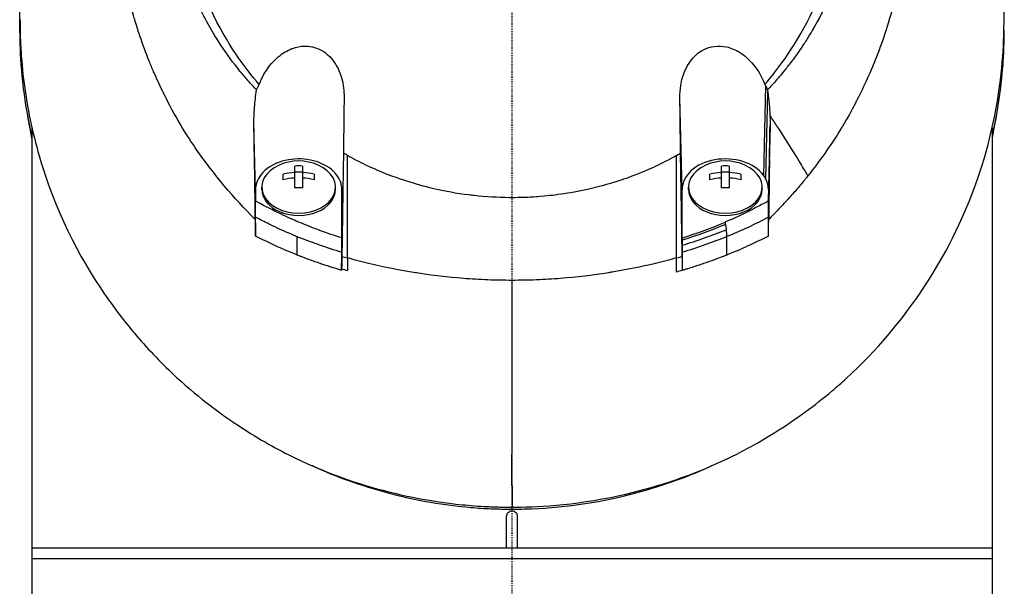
# Model space of a CAD drawing. Header units: millimetres. Extents: x 0 to 4378, y 0 to 2376.
# Tile 197 of 227: x 2207 to 2299, y 1586 to 1639. Entities that reach past the tile are written whole.
import ezdxf

# ---------------------------------------------------------------- set-up
doc = ezdxf.new("R2010")
doc.units = ezdxf.units.MM
doc.header["$LTSCALE"] = 0.2
doc.linetypes.add('CENTER2', pattern=[1.125, 0.75, -0.125, 0.125, -0.125])
doc.layers.add('02_Center Line', color=1, linetype='CENTER2')

# ---------------------------------------------------------------- blocks, each defined once
blk = doc.blocks.new('A$C47a589fd')
for p, q in [((23.754, 972.87), (23.572, 964.461)), ((23.789, 964.118), (23.976, 972.252)), ((15.954, 963.124), (15.742, 971.711)), ((-45, 968.893), (-45, 923.5)), ((-24.042, 963.124), (-24.19, 969.131)), ((24.19, 969.112), (24.042, 963.124)), ((45, 968.859), (45, 923.5)), ((24.042, 962.042), (24.138, 965.931)), ((-20.363, 963.263), (-20.363, 965.313)), ((-20.363, 964.786), (-19.638, 964.786)), ((-19.638, 965.313), (-19.638, 963.263)), ((19.637, 963.263), (19.637, 965.313)), ((19.637, 964.786), (20.362, 964.786)), ((20.362, 965.313), (20.362, 963.263)), ((-21.45, 964.032), (-21.45, 964.544)), ((-18.55, 964.544), (-18.55, 964.032)), ((18.55, 964.032), (18.55, 964.544)), ((21.45, 964.544), (21.45, 964.032)), ((-24.042, 963.124), (-24.042, 962.035)), ((-23.45, 963.124), (-23.45, 963.336)), ((-16.55, 963.124), (-16.55, 963.336)), ((15.954, 958.581), (15.954, 963.124)), ((16.55, 963.124), (16.55, 963.336)), ((23.45, 963.124), (23.45, 963.336)), ((24.042, 963.124), (24.042, 962.042)), ((-15.877, 961.702), (-15.954, 958.574)), ((-21.5, 960.736), (-21.5, 960.736)), ((21.5, 960.734), (21.5, 960.735)), ((-18.5, 959.459), (-18.5, 959.461)), ((18.5, 959.459), (18.5, 959.459)), ((-20.133, 956.974), (-20.143, 958.694)), ((-15.954, 958.419), (-15.954, 956.616)), ((15.954, 958.362), (15.954, 956.854)), ((16.491, 958.752), (16.49, 958.752)), ((20.133, 956.974), (20.143, 958.699)), ((-18.5, 958.064), (-18.5, 958.064)), ((-11.943, 955.85), (-11.954, 955.85)), ((-0.001, 933.164), (0.032, 933.345)), ((-0.5, 929.5), (-0.5, 932.5)), ((0.5, 932.5), (0.5, 929.5)), ((45, 929.5), (-45, 929.5)), ((45, 928.5), (-45, 928.5))]:
    blk.add_line(p, q)
for centre, radius, start, end in [((0, 979.85), 34, 349.8634, 349.87184), ((-20, 961.271), 4.52, 65.95452, 114.04548), ((20, 961.271), 4.52, 65.95452, 114.04548), ((10, 952.85), 3, 69.72097, 69.84457)]:
    blk.add_arc(centre, radius, start, end)
for centre, major_axis, ratio, start_param, end_param in [((25.746, 966.67), (-4.318, 6.861), 0.066355, 5.03673, 5.186484), ((-15.465, 1010.5), (0.009, -189.034), 0.000173, 1.282225, 1.334851), ((-82.949, 920.939), (-122.611, -1.093), 0.817867, 3.578968, 3.594019), ((-20, 963.336), (-3.45, 0), 0.706849, 5.275451, 10.432512), ((-20, 961.527), (-4.505, 0), 0.707364, 4.792943, 5.040089), ((-20, 962.296), (-4.281, 0), 0.707364, 4.627603, 4.797175), ((-20, 961.527), (-4.505, 0), 0.707364, 4.384689, 4.631835), ((20, 963.336), (-3.45, 0), 0.706849, 5.275451, 10.432512), ((20, 961.527), (-4.505, 0), 0.707364, 4.792943, 5.040089), ((20, 962.296), (-4.281, 0), 0.707364, 4.627603, 4.797175), ((20, 961.527), (-4.505, 0), 0.707364, 4.384689, 4.631835), ((-20, 961.015), (4.505, 0), 0.707364, 1.65135, 1.898497), ((-20, 961.015), (4.505, 0), 0.707364, 1.243096, 1.490243), ((20, 961.015), (4.505, 0), 0.707364, 1.65135, 1.898497), ((20, 961.015), (4.505, 0), 0.707364, 1.243096, 1.490243), ((19.998, 963.124), (4.044, 0), 0.706849, 0.355192, 0.486778), ((21.007, 963.252), (-3.021, 0.364), 0.806654, 3.238126, 3.649365), ((-20, 963.124), (-3.45, 0), 0.706849, 0, 3.141593), ((-20, 960.246), (4.281, 0), 0.707364, 1.486011, 1.655582), ((20, 963.124), (-3.45, 0), 0.706849, 0, 3.141593), ((20, 960.246), (4.281, 0), 0.707364, 1.486011, 1.655582), ((14.734, 2396.847), (-15.358, 2810.661), 0.019308, 2.107157, 2.107804), ((-17.57, 2390.586), (-13.082, -2797.514), 0.020098, 1.033584, 1.034234), ((20, 959.245), (-3.531, 0), 0.707072, 0.192677, 0.192795), ((-0.557, 982.717), (40.367, -0.369), 0.695009, 4.327531, 4.341375), ((312.34, 953.114), (-327.572, 13.055), 0.877312, 0.032916, 0.036985), ((0.485, 982.84), (-40.482, -0.373), 0.696524, 1.942527, 1.956452), ((14.673, 1384.443), (-0.363, 893.074), 0.000745, 4.21124, 4.21293), ((-0.263, 981.828), (40.766, 0.275), 0.693469, 4.312155, 4.326464), ((-26.159, 1277.926), (-19.981, 359.462), 0.01313, 2.682708, 2.682735), ((26.112, 1277.929), (19.971, 359.462), 0.013289, 3.600425, 3.600452), ((-13.699, 1284.64), (-10.578, 364.96), 0.006693, 2.698863, 2.698906), ((-0.101, 991.799), (-0.016, 181.659), 0.000557, 4.396308, 4.506169), ((13.659, 1284.643), (10.576, 364.961), 0.006838, 3.584265, 3.584308), ((31.934, 1128.575), (11.016, 393.304), 0.077455, 2.086587, 2.092395)]:
    blk.add_ellipse(centre, major_axis=major_axis, ratio=ratio, start_param=start_param, end_param=end_param)
for points, knots in [([(-24.065, 960.314), (-26.106, 962.331), (-27.952, 964.523), (-29.837, 967.249), (-30.073, 967.601), (-30.42, 968.136), (-30.54, 968.325), (-31.26, 969.474), (-31.751, 970.351), (-32.527, 971.864), (-32.815, 972.449), (-33.22, 973.312), (-33.359, 973.616), (-33.528, 974), (-33.563, 974.082), (-33.736, 974.483), (-33.875, 974.815), (-34.321, 975.92), (-34.611, 976.699), (-34.947, 977.69), (-35.014, 977.894), (-35.166, 978.367), (-35.25, 978.637), (-35.383, 979.083), (-35.434, 979.259), (-36.161, 981.813), (-36.621, 984.248), (-36.904, 987.336), (-36.946, 987.967), (-36.999, 989.216), (-37.009, 989.832), (-36.995, 991.665), (-36.927, 992.877), (-36.763, 994.411), (-36.724, 994.734), (-36.639, 995.369), (-36.592, 995.694), (-36.515, 996.175), (-36.489, 996.334), (-36.437, 996.638), (-36.41, 996.789), (-36.28, 997.502), (-36.161, 998.073), (-35.959, 998.936), (-35.886, 999.23), (-35.735, 999.808), (-35.657, 1000.094), (-35.411, 1000.951), (-35.233, 1001.516), (-34.66, 1003.195), (-34.22, 1004.3), (-33.235, 1006.461), (-32.688, 1007.519), (-31.484, 1009.589), (-30.832, 1010.594), (-29.779, 1012.052), (-29.416, 1012.532), (-28.665, 1013.471), (-28.279, 1013.931), (-27.483, 1014.834), (-27.072, 1015.278), (-24.96, 1017.449), (-23.102, 1019.024), (-19.561, 1021.484), (-17.948, 1022.439), (-15.016, 1023.905), (-13.725, 1024.465), (-11.912, 1025.14), (-11.413, 1025.314), (-10.691, 1025.55), (-10.47, 1025.619), (-9.834, 1025.815), (-9.413, 1025.936), (-8.267, 1026.247), (-7.528, 1026.425), (-6.226, 1026.697), (-5.665, 1026.801), (-4.892, 1026.925), (-4.68, 1026.957), (-3.726, 1027.092), (-2.981, 1027.173), (-1.487, 1027.282), (-0.738, 1027.31), (0.012, 1027.31)], [0.000001, 0.000001, 0.000001, 0.000001, 0.87198, 0.87198, 0.998176, 0.998176, 1.064575, 1.064575, 1.41457, 1.41457, 1.596219, 1.596219, 1.693857, 1.693857, 1.719166, 1.719166, 1.837725, 1.837725, 2.111396, 2.111396, 2.182409, 2.182409, 2.276499, 2.276499, 2.337341, 2.337341, 3.162147, 3.162147, 3.373842, 3.373842, 3.579811, 3.579811, 3.984502, 3.984502, 4.09507, 4.09507, 4.202311, 4.202311, 4.255972, 4.255972, 4.304596, 4.304596, 4.486711, 4.486711, 4.581165, 4.581165, 4.673894, 4.673894, 4.859509, 4.859509, 5.231419, 5.231419, 5.60592, 5.60592, 5.979077, 5.979077, 6.165933, 6.165933, 6.351964, 6.351964, 6.539189, 6.539189, 7.288579, 7.288579, 7.860772, 7.860772, 8.290537, 8.290537, 8.451715, 8.451715, 8.522248, 8.522248, 8.654959, 8.654959, 8.889881, 8.889881, 9.06617, 9.06617, 9.132077, 9.132077, 9.362293, 9.362293, 9.592797, 9.592797, 9.592797, 9.592797]), ([(0.012, 1027.31), (0.798, 1027.31), (1.618, 1027.279), (2.467, 1027.21), (3.256, 1027.147), (4.07, 1027.052), (4.907, 1026.923), (5.088, 1026.895), (5.27, 1026.865), (5.453, 1026.834), (6.94, 1026.58), (8.355, 1026.243), (9.696, 1025.853), (10.052, 1025.749), (10.403, 1025.641), (10.749, 1025.53), (11.955, 1025.142), (13.142, 1024.695), (14.307, 1024.192), (15.804, 1023.545), (17.262, 1022.804), (18.669, 1021.974), (19.292, 1021.606), (19.906, 1021.22), (20.509, 1020.817), (21.268, 1020.31), (22.003, 1019.78), (22.713, 1019.23), (24.02, 1018.217), (25.24, 1017.134), (26.371, 1015.996), (27.123, 1015.239), (27.835, 1014.458), (28.506, 1013.656), (28.877, 1013.213), (29.234, 1012.766), (29.577, 1012.314), (30.589, 1010.984), (31.485, 1009.618), (32.27, 1008.235), (32.961, 1007.019), (33.565, 1005.79), (34.09, 1004.56), (34.824, 1002.838), (35.387, 1001.146), (35.812, 999.515), (35.846, 999.386), (35.879, 999.257), (35.911, 999.128), (36.011, 998.726), (36.104, 998.323), (36.189, 997.921), (36.275, 997.514), (36.354, 997.108), (36.426, 996.702), (36.498, 996.292), (36.564, 995.883), (36.623, 995.474), (36.681, 995.076), (36.732, 994.677), (36.777, 994.279), (36.778, 994.265), (36.78, 994.251), (36.782, 994.237), (36.972, 992.522), (37.036, 990.842), (36.994, 989.21), (36.948, 987.453), (36.782, 985.753), (36.522, 984.122), (36.498, 983.97), (36.473, 983.819), (36.447, 983.668), (36.177, 982.087), (35.814, 980.54), (35.37, 979.035), (34.858, 977.303), (34.238, 975.624), (33.534, 974.013), (33.459, 973.842), (33.383, 973.672), (33.306, 973.501), (33.008, 972.846), (32.688, 972.186), (32.359, 971.54), (32.285, 971.395), (32.211, 971.25), (32.135, 971.105), (31.818, 970.498), (31.463, 969.848), (31.016, 969.104), (30.954, 969), (30.889, 968.894), (30.823, 968.787), (30.362, 968.035), (29.847, 967.256), (29.318, 966.505), (28.807, 965.781), (28.283, 965.082), (27.742, 964.404)], [0, 0, 0, 0, 0.0293646, 0.0293646, 0.0293646, 0.0566154, 0.0566154, 0.0566154, 0.0625, 0.0625, 0.0625, 0.1118856, 0.1118856, 0.1118856, 0.125, 0.125, 0.125, 0.1687706, 0.1687706, 0.1687706, 0.2250488, 0.2250488, 0.2250488, 0.25, 0.25, 0.25, 0.2807426, 0.2807426, 0.2807426, 0.3373462, 0.3373462, 0.3373462, 0.375, 0.375, 0.375, 0.394127, 0.394127, 0.394127, 0.4504604, 0.4504604, 0.4504604, 0.5, 0.5, 0.5, 0.5625, 0.5625, 0.5625, 0.5671142, 0.5671142, 0.5671142, 0.581501, 0.581501, 0.581501, 0.5960263, 0.5960263, 0.5960263, 0.6106942, 0.6106942, 0.6106942, 0.625, 0.625, 0.625, 0.6254725, 0.6254725, 0.6254725, 0.6826656, 0.6826656, 0.6826656, 0.7442648, 0.7442648, 0.7442648, 0.75, 0.75, 0.75, 0.8049855, 0.8049855, 0.8049855, 0.8682916, 0.8682916, 0.8682916, 0.875, 0.875, 0.875, 0.9005062, 0.9005062, 0.9005062, 0.90625, 0.90625, 0.90625, 0.9336735, 0.9336735, 0.9336735, 0.9375, 0.9375, 0.9375, 0.9693103, 0.9693103, 0.9693103, 1, 1, 1, 1]), ([(-23.946, 972.446), (-24.213, 972.728), (-24.475, 973.018), (-24.979, 973.593), (-25.228, 973.887), (-25.633, 974.384), (-25.794, 974.585), (-26.581, 975.598), (-27.171, 976.436), (-28.079, 977.879), (-28.421, 978.467), (-29.171, 979.859), (-29.566, 980.677), (-30.125, 981.982), (-30.316, 982.461), (-30.698, 983.497), (-30.886, 984.054), (-31.251, 985.261), (-31.424, 985.91), (-31.748, 987.311), (-31.891, 988.065), (-32.135, 989.687), (-32.226, 990.558), (-32.293, 991.657), (-32.304, 991.882), (-32.331, 992.602), (-32.337, 993.101), (-32.324, 994.094), (-32.305, 994.588), (-32.242, 995.582), (-32.197, 996.08), (-32.083, 997.063), (-32.013, 997.559), (-31.858, 998.481), (-31.77, 998.949), (-31.618, 999.652), (-31.56, 999.904), (-31.381, 1000.641), (-31.252, 1001.119), (-30.98, 1002.032), (-30.843, 1002.458), (-30.529, 1003.364), (-30.351, 1003.837), (-29.973, 1004.77), (-29.773, 1005.23), (-28.713, 1007.509), (-27.681, 1009.25), (-26.178, 1011.296), (-25.866, 1011.7), (-25.223, 1012.491), (-24.891, 1012.879), (-23.869, 1014.017), (-23.15, 1014.743), (-21.638, 1016.128), (-20.846, 1016.787), (-19.314, 1017.941), (-18.584, 1018.445), (-16.518, 1019.75), (-15.143, 1020.488), (-12.645, 1021.609), (-11.549, 1022.033), (-9.592, 1022.673), (-8.742, 1022.915), (-7.238, 1023.279), (-6.589, 1023.417), (-5.69, 1023.579), (-5.444, 1023.62), (-4.337, 1023.795), (-3.473, 1023.897), (-1.733, 1024.033), (-0.861, 1024.068), (0.011, 1024.067)], [0.000001, 0.000001, 0.000001, 0.000001, 0.11946, 0.11946, 0.241052, 0.241052, 0.321692, 0.321692, 0.643653, 0.643653, 0.858623, 0.858623, 1.144694, 1.144694, 1.308122, 1.308122, 1.494874, 1.494874, 1.708069, 1.708069, 1.951832, 1.951832, 2.230695, 2.230695, 2.303189, 2.303189, 2.46479, 2.46479, 2.625297, 2.625297, 2.787922, 2.787922, 2.946664, 2.946664, 3.08253, 3.08253, 3.156368, 3.156368, 3.305764, 3.305764, 3.43529, 3.43529, 3.579096, 3.579096, 3.721833, 3.721833, 4.292184, 4.292184, 4.435257, 4.435257, 4.578157, 4.578157, 4.862917, 4.862917, 5.148905, 5.148905, 5.393875, 5.393875, 5.822939, 5.822939, 6.144758, 6.144758, 6.385994, 6.385994, 6.566823, 6.566823, 6.63475, 6.63475, 6.873456, 6.873456, 7.112007, 7.112007, 7.112007, 7.112007]), ([(0.011, 1024.067), (0.381, 1024.067), (1.185, 1024.069), (2.417, 1023.98), (3.126, 1023.929), (3.691, 1023.866), (4.113, 1023.814), (4.409, 1023.777), (4.635, 1023.746), (4.792, 1023.723), (5.923, 1023.558), (7.045, 1023.336), (8.151, 1023.058), (8.588, 1022.949), (9.022, 1022.83), (9.454, 1022.703), (10.334, 1022.444), (11.202, 1022.15), (12.056, 1021.821), (13.181, 1021.387), (14.281, 1020.894), (15.349, 1020.343), (15.493, 1020.269), (15.632, 1020.195), (15.767, 1020.124), (17.391, 1019.256), (18.342, 1018.597), (18.735, 1018.329), (18.776, 1018.301), (18.939, 1018.191), (19.22, 1017.992), (19.732, 1017.629), (20.639, 1016.976), (21.837, 1015.924), (22.012, 1015.77), (22.186, 1015.614), (22.358, 1015.456), (23.34, 1014.556), (24.27, 1013.591), (25.138, 1012.568), (25.802, 1011.785), (26.429, 1010.968), (27.017, 1010.12), (27.195, 1009.862), (27.362, 1009.613), (27.518, 1009.372), (28.57, 1007.754), (29.148, 1006.564), (29.456, 1005.917), (29.499, 1005.826), (29.536, 1005.746), (29.569, 1005.677), (29.791, 1005.197), (30.319, 1004.081), (30.906, 1002.251), (31.039, 1001.837), (31.174, 1001.386), (31.305, 1000.898), (31.545, 1000.008), (31.722, 999.187), (31.856, 998.441), (32.033, 997.462), (32.136, 996.614), (32.202, 995.903), (32.247, 995.421), (32.277, 994.972), (32.296, 994.556), (32.317, 994.123), (32.326, 993.726), (32.328, 993.366), (32.33, 993.108), (32.329, 992.85), (32.324, 992.592), (32.316, 992.174), (32.299, 991.755), (32.273, 991.337), (32.262, 991.165), (32.25, 990.994), (32.237, 990.822), (32.186, 990.185), (32.114, 989.542), (32.019, 988.894), (31.901, 988.096), (31.749, 987.29), (31.559, 986.479), (31.505, 986.251), (31.449, 986.022), (31.389, 985.792), (31.242, 985.227), (31.078, 984.665), (30.898, 984.109), (30.645, 983.327), (30.359, 982.555), (30.042, 981.794), (29.929, 981.522), (29.811, 981.251), (29.69, 980.982), (29.453, 980.459), (29.22, 979.983), (28.998, 979.552), (28.527, 978.64), (28.104, 977.928), (27.773, 977.396), (27.525, 976.998), (27.327, 976.701), (27.192, 976.499), (26.929, 976.107), (26.656, 975.72), (26.374, 975.339), (26.142, 975.026), (25.904, 974.717), (25.66, 974.412), (25.27, 973.924), (24.986, 973.595), (24.826, 973.412), (24.82, 973.406), (24.815, 973.399), (24.809, 973.393), (24.528, 973.071), (24.241, 972.755), (23.947, 972.444)], [-1, -1, -1, -1, -0.967857, -0.967857, -0.967857, -0.948942, -0.948942, -0.948942, -0.935714, -0.935714, -0.935714, -0.889625, -0.889625, -0.889625, -0.871429, -0.871429, -0.871429, -0.83445, -0.83445, -0.83445, -0.785714, -0.785714, -0.785714, -0.781613, -0.781613, -0.781613, -0.732143, -0.732143, -0.732143, -0.713138, -0.713138, -0.713138, -0.678571, -0.678571, -0.678571, -0.668891, -0.668891, -0.668891, -0.613661, -0.613661, -0.613661, -0.571429, -0.571429, -0.571429, -0.563197, -0.563197, -0.563197, -0.507759, -0.507759, -0.507759, -0.5, -0.5, -0.5, -0.441747, -0.441747, -0.441747, -0.428571, -0.428571, -0.428571, -0.397698, -0.397698, -0.397698, -0.357143, -0.357143, -0.357143, -0.339649, -0.339649, -0.339649, -0.321429, -0.321429, -0.321429, -0.310561, -0.310561, -0.310561, -0.292949, -0.292949, -0.292949, -0.285714, -0.285714, -0.285714, -0.258021, -0.258021, -0.258021, -0.223914, -0.223914, -0.223914, -0.214286, -0.214286, -0.214286, -0.189719, -0.189719, -0.189719, -0.155218, -0.155218, -0.155218, -0.142857, -0.142857, -0.142857, -0.12766, -0.12766, -0.12766, -0.095508, -0.095508, -0.095508, -0.071429, -0.071429, -0.071429, -0.051836, -0.051836, -0.051836, -0.035714, -0.035714, -0.035714, -0.017857, -0.017857, -0.017857, -0.017513, -0.017513, -0.017513, 0, 0, 0, 0]), ([(-23.702, 972.967), (-24.989, 974.459), (-26.745, 976.753), (-29.376, 982.491), (-30.152, 985.136), (-30.787, 989.645), (-30.862, 991.465), (-30.545, 997.362), (-29.442, 1001.03), (-26.207, 1007.556), (-23.844, 1010.613), (-18.339, 1015.453), (-15.349, 1017.299), (-10.681, 1019.221), (-9.214, 1019.707), (-6.392, 1020.427), (-5.041, 1020.684), (-2.486, 1021.007), (-1.233, 1021.097), (0.011, 1021.096)], [0.000001, 0.000001, 0.000001, 0.000001, 0.607771, 0.607771, 1.082512, 1.082512, 1.397802, 1.397802, 2.118274, 2.118274, 2.902051, 2.902051, 3.602042, 3.602042, 3.908849, 3.908849, 4.182215, 4.182215, 4.425038, 4.425038, 4.425038, 4.425038]), ([(23.703, 972.964), (24.989, 974.455), (26.745, 976.746), (29.375, 982.479), (30.152, 985.121), (30.789, 989.625), (30.865, 991.444), (30.552, 997.34), (29.452, 1001.009), (26.223, 1007.538), (23.862, 1010.597), (18.361, 1015.44), (15.373, 1017.288), (10.705, 1019.214), (9.238, 1019.7), (6.417, 1020.422), (5.066, 1020.68), (2.51, 1021.005), (1.256, 1021.096), (0.011, 1021.096)], [-6.796105, -6.796105, -6.796105, -6.796105, -5.863118, -5.863118, -5.134414, -5.134414, -4.650457, -4.650457, -3.543767, -3.543767, -2.339879, -2.339879, -1.264734, -1.264734, -0.793197, -0.793197, -0.373483, -0.373483, 0, 0, 0, 0]), ([(0.032, 933.345), (2.084, 933.341), (5.674, 933.477), (13.304, 935.142), (16.378, 936.159), (21.153, 938.315), (22.963, 939.298), (25.625, 940.956), (26.558, 941.586), (28.345, 942.889), (29.2, 943.56), (30.473, 944.636), (30.899, 945.011), (34.343, 948.154), (36.464, 950.852), (39.388, 955.017), (41.258, 958.04), (44.27, 965.501), (45.214, 969.136), (46.151, 976.028), (46.131, 978.448), (46.125, 981.328), (46.138, 983.268), (45.679, 987.705), (45.376, 989.55), (43.899, 995.974), (42.341, 999.522), (40.376, 1003.342), (39.608, 1004.67), (37.169, 1008.428), (35.293, 1010.801), (31.145, 1015.054), (29.053, 1016.821), (26.916, 1018.345)], [0, 0, 0, 0, 0.615438, 0.615438, 1.069569, 1.069569, 1.371276, 1.371276, 1.544721, 1.544721, 1.716113, 1.716113, 1.805171, 1.805171, 2.453917, 2.453917, 3.119268, 3.119268, 3.710855, 3.710855, 4.236876, 4.236876, 4.642605, 4.642605, 4.934699, 4.934699, 5.667174, 5.667174, 6.066186, 6.066186, 6.818123, 6.818123, 7.507371, 7.507371, 7.507371, 7.507371]), ([(-45, 968.097), (-45.296, 969.398), (-45.532, 970.706), (-46.151, 975.261), (-46.131, 977.745), (-46.125, 980.577), (-46.138, 982.427), (-45.686, 986.805), (-45.398, 988.612), (-45, 990.4)], [3.498131, 3.498131, 3.498131, 3.498131, 3.710855, 3.710855, 4.236876, 4.236876, 4.642605, 4.642605, 4.924145, 4.924145, 4.924145, 4.924145]), ([(-46.119, 979.03), (-46.119, 978.758), (-46.119, 978.516), (-46.109, 977.888), (-46.101, 977.603), (-46.071, 976.746), (-46.04, 976.175), (-45.916, 974.464), (-45.789, 973.325), (-45.279, 969.914), (-44.763, 967.656), (-42.479, 960.33), (-40.207, 956.14), (-37.335, 952.107), (-36.924, 951.556), (-36.09, 950.484), (-35.646, 949.937), (-34.014, 948.021), (-32.768, 946.732), (-31.018, 945.122), (-30.585, 944.738), (-29.194, 943.553), (-28.221, 942.79), (-26.756, 941.736), (-26.299, 941.419), (-24.958, 940.527), (-24.054, 939.968), (-21.497, 938.506), (-19.769, 937.644), (-15.232, 935.767), (-12.337, 934.882), (-7.789, 933.968), (-6.245, 933.734), (-3.903, 933.498), (-3.118, 933.439), (-2.134, 933.39), (-1.937, 933.382), (-1.594, 933.369), (-1.445, 933.365), (-1.076, 933.355), (-0.854, 933.35), (-0.522, 933.346), (-0.411, 933.346), (-0.245, 933.345), (-0.189, 933.345), (-0.064, 933.345), (-0.007, 933.345), (0.032, 933.345)], [0, 0, 0, 0, 0.115596, 0.115596, 0.212113, 0.212113, 0.405093, 0.405093, 0.790972, 0.790972, 1.563393, 1.563393, 3.332159, 3.332159, 3.60987, 3.60987, 3.890806, 3.890806, 4.623507, 4.623507, 4.856845, 4.856845, 5.35641, 5.35641, 5.576842, 5.576842, 5.990665, 5.990665, 6.711546, 6.711546, 7.79125, 7.79125, 8.330789, 8.330789, 8.599474, 8.599474, 8.666532, 8.666532, 8.716444, 8.716444, 8.791539, 8.791539, 8.829086, 8.829086, 8.847858, 8.847858, 8.871461, 8.871461, 8.871461, 8.871461]), ([(46.119, 978.033), (46.119, 977.832), (46.118, 977.63), (46.109, 977.086), (46.101, 976.801), (46.071, 975.943), (46.04, 975.372), (45.916, 973.661), (45.789, 972.522), (45.454, 970.284), (45.248, 969.186), (45, 968.093)], [0.028444, 0.028444, 0.028444, 0.028444, 0.115596, 0.115596, 0.212113, 0.212113, 0.405093, 0.405093, 0.790972, 0.790972, 1.16549, 1.16549, 1.16549, 1.16549]), ([(-23.702, 972.967), (-23.414, 973.706), (-23.075, 974.229), (-22.474, 975.042), (-22.051, 975.477), (-21.182, 976.089), (-20.754, 976.301), (-19.936, 976.531), (-19.556, 976.577), (-18.93, 976.537), (-18.531, 976.483), (-17.816, 976.151), (-17.574, 975.996), (-17.148, 975.641), (-16.963, 975.447), (-16.607, 974.991), (-16.444, 974.723), (-16.104, 974.02), (-15.959, 973.567), (-15.736, 972.445), (-15.737, 971.89), (-15.747, 971.249), (-15.75, 971.024), (-15.768, 969.373), (-15.784, 967.989), (-15.802, 966.521)], [-1.7193, -1.7193, -1.7193, -1.7193, -1.556708, -1.556708, -1.329106, -1.329106, -1.145925, -1.145925, -0.996981, -0.996981, -0.898581, -0.898581, -0.842466, -0.842466, -0.790237, -0.790237, -0.729818, -0.729818, -0.639276, -0.639276, -0.510567, -0.510567, -0.441089, -0.441089, -0.000001, -0.000001, -0.000001, -0.000001]), ([(15.742, 971.711), (15.737, 972.097), (15.763, 972.484), (15.901, 973.363), (16.04, 973.855), (16.379, 974.609), (16.54, 974.892), (16.893, 975.369), (17.074, 975.57), (17.485, 975.933), (17.713, 976.091), (18.272, 976.378), (18.606, 976.484), (19.336, 976.585), (19.722, 976.565), (20.535, 976.387), (20.95, 976.21), (21.823, 975.672), (22.256, 975.276), (23.08, 974.276), (23.443, 973.637), (23.703, 972.964)], [-1.287776, -1.287776, -1.287776, -1.287776, -1.17213, -1.17213, -1.019695, -1.019695, -0.921183, -0.921183, -0.838385, -0.838385, -0.753104, -0.753104, -0.6452, -0.6452, -0.526866, -0.526866, -0.39063, -0.39063, -0.216277, -0.216277, -0.000001, -0.000001, -0.000001, -0.000001]), ([(-23.946, 972.446), (-23.911, 972.535), (-23.873, 972.624), (-23.792, 972.798), (-23.748, 972.883), (-23.702, 972.967)], [0.000001, 0.000001, 0.000001, 0.000001, 0.03091282, 0.03091282, 0.06156354, 0.06156354, 0.06156354, 0.06156354]), ([(23.703, 972.964), (23.712, 972.949), (23.721, 972.933), (23.738, 972.901), (23.746, 972.886), (23.754, 972.87)], [0.000001, 0.000001, 0.000001, 0.000001, 0.00573737, 0.00573737, 0.01147026, 0.01147026, 0.01147026, 0.01147026]), ([(-24.19, 969.131), (-24.199, 969.69), (-24.179, 970.253), (-24.095, 971.355), (-24.03, 971.905), (-23.946, 972.446)], [0.000001, 0.000001, 0.000001, 0.000001, 0.1746079, 0.1746079, 0.3493254, 0.3493254, 0.3493254, 0.3493254]), ([(23.754, 972.87), (23.791, 972.801), (23.825, 972.731), (23.889, 972.589), (23.919, 972.516), (23.947, 972.444)], [-0.0500658, -0.0500658, -0.0500658, -0.0500658, -0.02509441, -0.02509441, -0.0000013, -0.0000013, -0.0000013, -0.0000013]), ([(23.947, 972.444), (23.952, 972.412), (23.957, 972.38), (23.967, 972.316), (23.972, 972.284), (23.976, 972.252)], [-0.02064642, -0.02064642, -0.02064642, -0.02064642, -0.01032333, -0.01032333, -0.000001, -0.000001, -0.000001, -0.000001]), ([(23.976, 972.252), (24.033, 971.869), (24.079, 971.482), (24.145, 970.75), (24.167, 970.404), (24.18, 970.057)], [-0.2327954, -0.2327954, -0.2327954, -0.2327954, -0.1091652, -0.1091652, -0.0000023, -0.0000023, -0.0000023, -0.0000023]), ([(15.802, 966.52), (15.791, 967.393), (15.782, 968.246), (15.762, 969.985), (15.752, 970.862), (15.742, 971.711)], [0, 0, 0, 0, 0.2619947, 0.2619947, 0.5224569, 0.5224569, 0.5224569, 0.5224569]), ([(24.18, 970.057), (24.186, 969.899), (24.189, 969.741), (24.193, 969.426), (24.192, 969.269), (24.19, 969.112)], [0.00000234, 0.00000234, 0.00000234, 0.00000234, 0.04985193, 0.04985193, 0.09909559, 0.09909559, 0.09909559, 0.09909559]), ([(-24.065, 960.314), (-24.082, 961.716), (-24.099, 963.209), (-24.142, 966.192), (-24.167, 967.701), (-24.19, 969.131)], [0.000001, 0.000001, 0.000001, 0.000001, 0.4445869, 0.4445869, 0.8865288, 0.8865288, 0.8865288, 0.8865288]), ([(24.138, 965.931), (24.147, 966.47), (24.155, 966.991), (24.172, 968.049), (24.181, 968.581), (24.19, 969.112)], [-0.3335568, -0.3335568, -0.3335568, -0.3335568, -0.1665993, -0.1665993, -0.0000015, -0.0000015, -0.0000015, -0.0000015]), ([(-15.802, 966.521), (-15.814, 965.715), (-15.826, 964.911), (-15.851, 963.304), (-15.864, 962.503), (-15.877, 961.702)], [0.000001, 0.000001, 0.000001, 0.000001, 0.2490275, 0.2490275, 0.498054, 0.498054, 0.498054, 0.498054]), ([(-15.431, 966.311), (-15.481, 966.339), (-15.543, 966.375), (-15.678, 966.451), (-15.74, 966.486), (-15.802, 966.521)], [-0.04707166, -0.04707166, -0.04707166, -0.04707166, -0.02156687, -0.02156687, -0.00000099, -0.00000099, -0.00000099, -0.00000099]), ([(15.431, 966.309), (15.481, 966.337), (15.544, 966.373), (15.678, 966.45), (15.74, 966.484), (15.802, 966.52)], [0.0000016, 0.0000016, 0.0000016, 0.0000016, 0.0174157, 0.0174157, 0.03206713, 0.03206713, 0.03206713, 0.03206713]), ([(15.954, 956.854), (15.939, 957.757), (15.925, 958.661), (15.905, 959.877), (15.901, 960.186), (15.889, 960.907), (15.883, 961.319), (15.851, 963.322), (15.826, 964.916), (15.802, 966.52)], [0.000011, 0.000011, 0.000011, 0.000011, 0.283245, 0.283245, 0.37959, 0.37959, 0.507687, 0.507687, 1.002395, 1.002395, 1.002395, 1.002395]), ([(-15.954, 958.574), (-15.954, 959.988), (-15.954, 961.401), (-15.954, 962.815), (-15.954, 962.956), (-15.949, 963.097), (-15.957, 963.239), (-15.965, 963.38), (-15.988, 963.522), (-16.025, 963.66), (-16.174, 964.212), (-16.555, 964.727), (-17.12, 965.132), (-17.684, 965.536), (-18.409, 965.812), (-19.188, 965.924), (-19.967, 966.037), (-20.8, 965.981), (-21.533, 965.768), (-22.266, 965.556), (-22.915, 965.182), (-23.357, 964.715), (-23.8, 964.248), (-24.042, 963.687), (-24.042, 963.124)], [-1, -1, -1, -1, -0.687492, -0.687492, -0.687492, -0.656242, -0.656242, -0.656242, -0.624991, -0.624991, -0.624991, -0.499988, -0.499988, -0.499988, -0.374985, -0.374985, -0.374985, -0.249982, -0.249982, -0.249982, -0.124979, -0.124979, -0.124979, 0, 0, 0, 0]), ([(0.006, 962.349), (-0.074, 962.349), (-0.153, 962.349), (-0.233, 962.35), (-1.344, 962.358), (-2.452, 962.424), (-3.552, 962.545), (-3.714, 962.563), (-3.876, 962.582), (-4.038, 962.602), (-5.255, 962.754), (-6.257, 962.947), (-7.052, 963.125), (-7.419, 963.206), (-7.742, 963.285), (-8.022, 963.357), (-8.842, 963.567), (-9.652, 963.809), (-10.45, 964.081), (-11.561, 964.461), (-12.648, 964.9), (-13.699, 965.404), (-14.288, 965.687), (-14.866, 965.989), (-15.431, 966.311)], [-1, -1, -1, -1, -0.9852531, -0.9852531, -0.9852531, -0.7801742, -0.7801742, -0.7801742, -0.75, -0.75, -0.75, -0.5788911, -0.5788911, -0.5788911, -0.5, -0.5, -0.5, -0.3424334, -0.3424334, -0.3424334, -0.1230002, -0.1230002, -0.1230002, 0, 0, 0, 0]), ([(15.431, 966.309), (14.867, 965.989), (14.292, 965.688), (13.706, 965.406), (13.406, 965.261), (13.103, 965.122), (12.798, 964.988), (11.867, 964.579), (11.081, 964.289), (10.464, 964.077), (9.826, 963.858), (9.367, 963.721), (9.096, 963.642), (8.426, 963.447), (7.749, 963.273), (7.067, 963.121), (6.25, 962.94), (5.425, 962.79), (4.594, 962.672), (4.201, 962.617), (3.858, 962.575), (3.566, 962.543), (2.738, 962.453), (2.315, 962.431), (2.304, 962.43), (1.542, 962.375), (0.774, 962.349), (0.006, 962.349)], [-1, -1, -1, -1, -0.8785338, -0.8785338, -0.8785338, -0.8163265, -0.8163265, -0.8163265, -0.6958429, -0.6958429, -0.6958429, -0.5714286, -0.5714286, -0.5714286, -0.4413073, -0.4413073, -0.4413073, -0.2857143, -0.2857143, -0.2857143, -0.2483992, -0.2483992, -0.2483992, -0.1428571, -0.1428571, -0.1428571, 0, 0, 0, 0]), ([(15.431, 956.704), (15.431, 957.671), (15.431, 958.622), (15.431, 959.56), (15.431, 959.562), (15.431, 961.886), (15.431, 964.13), (15.431, 966.309)], [0, 0, 0, 0, 0.298752, 0.298752, 0.299152, 0.299152, 1, 1, 1, 1]), ([(23.572, 964.461), (23.154, 965.024), (22.466, 965.477), (21.645, 965.735), (20.825, 965.994), (19.894, 966.052), (19.021, 965.899), (18.147, 965.745), (17.366, 965.387), (16.811, 964.885), (16.255, 964.382), (15.951, 963.76), (15.954, 963.124)], [-1, -1, -1, -1, -0.75, -0.75, -0.75, -0.5, -0.5, -0.5, -0.25, -0.25, -0.25, 0, 0, 0, 0]), ([(24.138, 965.931), (24.124, 965.082), (24.11, 964.125), (24.086, 962.205), (24.077, 961.284), (24.067, 960.315)], [-0.6290462, -0.6290462, -0.6290462, -0.6290462, -0.3030235, -0.3030235, -0.000001, -0.000001, -0.000001, -0.000001]), ([(27.742, 964.404), (27.722, 964.379), (27.686, 964.334), (27.607, 964.235), (27.573, 964.193), (27.471, 964.067), (27.403, 963.983), (27.198, 963.733), (27.06, 963.568), (26.643, 963.074), (26.361, 962.749), (25.913, 962.247), (25.75, 962.067), (25.341, 961.623), (25.09, 961.356), (24.582, 960.83), (24.326, 960.571), (24.067, 960.315)], [0.0000014, 0.0000014, 0.0000014, 0.0000014, 0.0098251, 0.0098251, 0.017126, 0.017126, 0.0317085, 0.0317085, 0.0608135, 0.0608135, 0.1188975, 0.1188975, 0.1517103, 0.1517103, 0.2002367, 0.2002367, 0.248284, 0.248284, 0.248284, 0.248284]), ([(-15.954, 958.574), (-16.634, 958.787), (-17.324, 959.022), (-18.008, 959.274), (-18.029, 959.282), (-18.051, 959.29), (-18.073, 959.298), (-18.962, 959.628), (-19.593, 959.892), (-19.998, 960.064), (-20.047, 960.085), (-20.093, 960.105), (-20.135, 960.123), (-20.254, 960.174), (-20.373, 960.225), (-20.492, 960.278), (-20.788, 960.408), (-21.083, 960.541), (-21.376, 960.678), (-21.582, 960.774), (-21.787, 960.871), (-21.99, 960.97), (-22.697, 961.313), (-23.376, 961.668), (-24.042, 962.035)], [0, 0, 0, 0, 0.2423045, 0.2423045, 0.2423045, 0.25, 0.25, 0.25, 0.4728655, 0.4728655, 0.4728655, 0.5, 0.5, 0.5, 0.5440062, 0.5440062, 0.5440062, 0.653296, 0.653296, 0.653296, 0.730478, 0.730478, 0.730478, 1, 1, 1, 1]), ([(-24.042, 960.513), (-24.042, 960.544), (-24.042, 960.576), (-24.042, 960.741), (-24.042, 960.876), (-24.042, 961.1), (-24.042, 961.197), (-24.042, 961.431), (-24.042, 961.57), (-24.042, 961.76), (-24.042, 961.821), (-24.042, 961.906), (-24.042, 961.934), (-24.042, 961.986), (-24.042, 962.011), (-24.042, 962.035)], [0.0000442, 0.0000442, 0.0000442, 0.0000442, 0.0097116, 0.0097116, 0.0511475, 0.0511475, 0.0830717, 0.0830717, 0.1307792, 0.1307792, 0.1534797, 0.1534797, 0.1642745, 0.1642745, 0.1745401, 0.1745401, 0.1745401, 0.1745401]), ([(24.042, 962.041), (23.717, 961.863), (23.368, 961.674), (22.992, 961.478), (22.67, 961.31), (22.328, 961.137), (21.964, 960.958), (21.953, 960.953), (21.941, 960.947), (21.93, 960.942), (21.3, 960.634), (20.656, 960.339), (19.998, 960.059)], [0, 0, 0, 0, 0.269103, 0.269103, 0.269103, 0.5, 0.5, 0.5, 0.508944, 0.508944, 0.508944, 1, 1, 1, 1]), ([(24.042, 960.522), (24.042, 960.64), (24.042, 960.718), (24.042, 961.054), (24.042, 961.195), (24.042, 961.459), (24.042, 961.589), (24.042, 961.826), (24.042, 961.939), (24.042, 962.041)], [0.000001, 0.000001, 0.000001, 0.000001, 0.0362936, 0.0362936, 0.0622013, 0.0622013, 0.0877941, 0.0877941, 0.111398, 0.111398, 0.111398, 0.111398]), ([(-15.877, 961.702), (-15.878, 961.608), (-15.88, 961.506), (-15.883, 961.299), (-15.884, 961.197), (-15.889, 960.892), (-15.892, 960.689), (-15.901, 960.082), (-15.907, 959.677), (-15.925, 958.464), (-15.937, 957.657), (-15.949, 956.852)], [-0.5086362, -0.5086362, -0.5086362, -0.5086362, -0.4739534, -0.4739534, -0.441906, -0.441906, -0.3787937, -0.3787937, -0.2524889, -0.2524889, -0.000008, -0.000008, -0.000008, -0.000008]), ([(-20.143, 958.694), (-20.336, 958.772), (-20.68, 958.913), (-21.158, 959.123), (-21.524, 959.284), (-21.822, 959.421), (-22.058, 959.532), (-22.087, 959.545), (-22.114, 959.558), (-22.141, 959.571), (-22.315, 959.653), (-22.637, 959.805), (-23.099, 960.034), (-23.494, 960.231), (-23.807, 960.391), (-24.042, 960.513)], [-1, -1, -1, -1, -0.75, -0.75, -0.75, -0.5269223, -0.5269223, -0.5269223, -0.5, -0.5, -0.5, -0.25, -0.25, -0.25, -0.0000001, -0.0000001, -0.0000001, -0.0000001]), ([(-24.039, 958.751), (-24.039, 959.015), (-24.039, 959.296), (-24.04, 959.872), (-24.041, 960.203), (-24.042, 960.513)], [0, 0, 0, 0, 0.0812517, 0.0812517, 0.1775634, 0.1775634, 0.1775634, 0.1775634]), ([(20.013, 959.84), (20.01, 959.864), (20.008, 959.887), (20.006, 959.91), (20.001, 959.964), (19.998, 960.014), (19.998, 960.059)], [0, 0, 0, 0, 0.294252, 0.294252, 0.294252, 1, 1, 1, 1]), ([(24.041, 958.752), (24.041, 959.026), (24.041, 959.303), (24.041, 959.735), (24.041, 959.893), (24.042, 960.129), (24.042, 960.208), (24.042, 960.326), (24.042, 960.365), (24.042, 960.424), (24.042, 960.444), (24.042, 960.49), (24.042, 960.511), (24.042, 960.522)], [0.000001, 0.000001, 0.000001, 0.000001, 0.0841199, 0.0841199, 0.1324078, 0.1324078, 0.1565043, 0.1565043, 0.16854, 0.16854, 0.1745547, 0.1745547, 0.1827969, 0.1827969, 0.1827969, 0.1827969]), ([(-20.133, 956.974), (-20.784, 957.232), (-21.424, 957.504), (-22.729, 958.095), (-23.391, 958.416), (-24.039, 958.751)], [0, 0, 0, 0, 0.2242367, 0.2242367, 0.4651784, 0.4651784, 0.4651784, 0.4651784]), ([(-15.959, 957.221), (-16.677, 957.439), (-17.38, 957.668), (-18.08, 957.914), (-18.085, 957.915), (-18.089, 957.917), (-18.094, 957.918), (-18.791, 958.163), (-19.484, 958.426), (-20.143, 958.694)], [-1, -1, -1, -1, -0.5031772, -0.5031772, -0.5031772, -0.5, -0.5, -0.5, 0, 0, 0, 0]), ([(-15.959, 957.221), (-15.959, 957.272), (-15.957, 957.52), (-15.954, 958.062), (-15.954, 958.255), (-15.954, 958.419)], [0.00000226, 0.00000226, 0.00000226, 0.00000226, 0.01532774, 0.01532774, 0.02361868, 0.02361868, 0.02361868, 0.02361868]), ([(-15.954, 958.419), (-15.954, 958.426), (-15.954, 958.433), (-15.954, 958.447), (-15.954, 958.454), (-15.954, 958.474), (-15.954, 958.488), (-15.954, 958.514), (-15.954, 958.526), (-15.954, 958.545), (-15.954, 958.551), (-15.954, 958.563), (-15.954, 958.569), (-15.954, 958.574)], [0.000001, 0.000001, 0.000001, 0.000001, 0.00272697, 0.00272697, 0.00542648, 0.00542648, 0.01073802, 0.01073802, 0.01585747, 0.01585747, 0.01837058, 0.01837058, 0.02084972, 0.02084972, 0.02084972, 0.02084972]), ([(15.954, 958.581), (15.954, 958.555), (15.954, 958.529), (15.954, 958.464), (15.954, 958.441), (15.954, 958.427)], [-0.00980477, -0.00980477, -0.00980477, -0.00980477, -0.005935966, -0.005935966, -0.000001, -0.000001, -0.000001, -0.000001]), ([(15.954, 958.427), (15.954, 958.416), (15.954, 958.405), (15.954, 958.384), (15.954, 958.373), (15.954, 958.362)], [-0.009107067, -0.009107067, -0.009107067, -0.009107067, -0.004553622, -0.004553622, -0.000002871, -0.000002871, -0.000002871, -0.000002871]), ([(24.041, 958.752), (23.394, 958.417), (22.733, 958.097), (21.427, 957.505), (20.785, 957.233), (20.133, 956.974)], [0.000001, 0.000001, 0.000001, 0.000001, 0.2409557, 0.2409557, 0.4659452, 0.4659452, 0.4659452, 0.4659452]), ([(-15.974, 955.538), (-15.972, 955.812), (-15.969, 956.113), (-15.964, 956.653), (-15.961, 956.965), (-15.959, 957.221)], [0.000001, 0.000001, 0.000001, 0.000001, 0.083636, 0.083636, 0.1696312, 0.1696312, 0.1696312, 0.1696312]), ([(-15.974, 955.538), (-16.686, 955.749), (-17.389, 955.974), (-18.432, 956.334), (-18.778, 956.458), (-19.292, 956.648), (-19.462, 956.713), (-19.715, 956.81), (-19.799, 956.842), (-19.925, 956.891), (-19.966, 956.908), (-20.058, 956.944), (-20.101, 956.961), (-20.133, 956.974)], [0.000001, 0.000001, 0.000001, 0.000001, 0.2318332, 0.2318332, 0.3483456, 0.3483456, 0.40613, 0.40613, 0.4349144, 0.4349144, 0.4492809, 0.4492809, 0.4664527, 0.4664527, 0.4664527, 0.4664527]), ([(-15.954, 956.616), (-15.957, 956.461), (-15.96, 956.306), (-15.965, 955.995), (-15.968, 955.84), (-15.971, 955.685)], [-0.1067409, -0.1067409, -0.1067409, -0.1067409, -0.0533713, -0.0533713, -0.0000018, -0.0000018, -0.0000018, -0.0000018]), ([(-15.949, 956.852), (-15.95, 956.813), (-15.951, 956.774), (-15.952, 956.695), (-15.953, 956.656), (-15.954, 956.616)], [-0.02701226, -0.02701226, -0.02701226, -0.02701226, -0.01351028, -0.01351028, -0.000001, -0.000001, -0.000001, -0.000001]), ([(0.001, 954.602), (-0.375, 954.601), (-0.756, 954.604), (-1.14, 954.611), (-1.517, 954.618), (-1.898, 954.629), (-2.281, 954.644), (-3.028, 954.673), (-3.787, 954.717), (-4.557, 954.778), (-5.988, 954.891), (-7.458, 955.062), (-8.956, 955.297), (-8.99, 955.302), (-9.024, 955.308), (-9.058, 955.313), (-10.507, 955.543), (-11.976, 955.834), (-13.455, 956.189), (-14.112, 956.348), (-14.771, 956.519), (-15.431, 956.704)], [0, 0, 0, 0, 0.076821, 0.076821, 0.076821, 0.152177, 0.152177, 0.152177, 0.298806, 0.298806, 0.298806, 0.571429, 0.571429, 0.571429, 0.578262, 0.578262, 0.578262, 0.870176, 0.870176, 0.870176, 1, 1, 1, 1]), ([(15.431, 956.704), (14.772, 956.519), (14.113, 956.348), (13.456, 956.19), (12.093, 955.862), (10.736, 955.589), (9.396, 955.368), (9.284, 955.35), (9.172, 955.331), (9.06, 955.314), (7.525, 955.069), (6.021, 954.894), (4.559, 954.778), (3.789, 954.717), (3.03, 954.673), (2.284, 954.644), (1.9, 954.629), (1.52, 954.618), (1.143, 954.611), (0.759, 954.604), (0.378, 954.601), (0.001, 954.602)], [0, 0, 0, 0, 0.130121, 0.130121, 0.130121, 0.4, 0.4, 0.4, 0.42039, 0.42039, 0.42039, 0.69988, 0.69988, 0.69988, 0.847074, 0.847074, 0.847074, 0.922778, 0.922778, 0.922778, 1, 1, 1, 1]), ([(20.133, 956.974), (20.1, 956.961), (20.058, 956.944), (19.966, 956.907), (19.924, 956.891), (19.797, 956.841), (19.713, 956.809), (19.458, 956.711), (19.287, 956.647), (18.771, 956.455), (18.424, 956.331), (17.727, 956.091), (17.378, 955.975), (16.85, 955.806), (16.672, 955.751), (16.404, 955.668), (16.314, 955.641), (16.18, 955.6), (16.134, 955.587), (16.035, 955.557), (15.989, 955.543), (15.954, 955.533)], [0.0000105, 0.0000105, 0.0000105, 0.0000105, 0.0113252, 0.0113252, 0.0208026, 0.0208026, 0.0397874, 0.0397874, 0.077882, 0.077882, 0.1546154, 0.1546154, 0.230546, 0.230546, 0.2688391, 0.2688391, 0.2880734, 0.2880734, 0.2977133, 0.2977133, 0.309278, 0.309278, 0.309278, 0.309278]), ([(15.954, 956.854), (15.954, 956.81), (15.954, 956.414), (15.954, 955.973), (15.954, 955.753), (15.954, 955.533)], [-0.1507665, -0.1507665, -0.1507665, -0.1507665, -0.0754068, -0.0754068, 0, 0, 0, 0]), ([(-15.971, 955.685), (-15.972, 955.66), (-15.972, 955.636), (-15.973, 955.587), (-15.973, 955.562), (-15.974, 955.538)], [-0.01682573, -0.01682573, -0.01682573, -0.01682573, -0.00841337, -0.00841337, -0.00000101, -0.00000101, -0.00000101, -0.00000101]), ([(-18.289, 937.029), (-17.16, 936.527), (-15.994, 936.068), (-12.503, 934.859), (-10.099, 934.233), (-6.376, 933.592), (-5.118, 933.429), (-3.21, 933.266), (-2.568, 933.225), (-1.603, 933.186), (-1.281, 933.177), (-0.799, 933.168), (-0.639, 933.166), (-0.399, 933.164), (-0.319, 933.164), (-0.2, 933.164), (-0.16, 933.164), (-0.078, 933.164), (-0.038, 933.164), (-0.001, 933.164)], [-1.69824, -1.69824, -1.69824, -1.69824, -1.347406, -1.347406, -0.675491, -0.675491, -0.339165, -0.339165, -0.169556, -0.169556, -0.084774, -0.084774, -0.042597, -0.042597, -0.021599, -0.021599, -0.011128, -0.011128, -0.000028, -0.000028, -0.000028, -0.000028]), ([(-0.001, 933.164), (0.612, 933.161), (1.226, 933.172), (5.227, 933.327), (8.55, 933.855), (12.983, 935.049), (14.201, 935.433), (16.386, 936.224), (17.36, 936.617), (18.31, 937.039)], [-8.602805, -8.602805, -8.602805, -8.602805, -8.41957, -8.41957, -7.405825, -7.405825, -7.009362, -7.009362, -6.676034, -6.676034, -6.676034, -6.676034]), ([(-0.5, 932.5), (-0.5, 932.563), (-0.487, 932.63), (-0.436, 932.753), (-0.398, 932.809), (-0.309, 932.898), (-0.253, 932.936), (-0.13, 932.987), (-0.063, 933), (0, 933)], [0, 0, 0, 0, 0.0188345, 0.0188345, 0.037669, 0.037669, 0.0565035, 0.0565035, 0.075338, 0.075338, 0.075338, 0.075338]), ([(0, 933), (0.063, 933), (0.13, 932.987), (0.253, 932.936), (0.309, 932.898), (0.398, 932.809), (0.436, 932.753), (0.487, 932.63), (0.5, 932.563), (0.5, 932.5)], [0.075338, 0.075338, 0.075338, 0.075338, 0.09417251, 0.09417251, 0.11300701, 0.11300701, 0.13184151, 0.13184151, 0.15067601, 0.15067601, 0.15067601, 0.15067601])]:
    blk.add_open_spline(points, degree=3, knots=knots)
for points in [[(-45, 967.881), (-45.134, 968.599), (-45.266, 969.318), (-45.396, 970.039)], [(45.392, 970.012), (45.262, 969.301), (45.132, 968.591), (45, 967.881)], [(26.936, 965.759), (26.207, 966.962), (25.492, 968.083), (24.802, 969.128)], [(15.954, 958.581), (17.343, 959.014), (18.694, 959.508), (19.998, 960.059)], [(24.042, 960.522), (22.799, 959.857), (21.495, 959.249), (20.143, 958.699)], [(20.013, 959.84), (18.7, 959.29), (17.354, 958.796), (15.954, 958.362)], [(15.954, 957.888), (17.371, 958.32), (18.752, 958.798), (20.084, 959.348)], [(20.013, 959.84), (20.03, 959.693), (20.058, 959.523), (20.084, 959.348)], [(20.143, 958.699), (20.145, 958.902), (20.116, 959.129), (20.084, 959.348)], [(20.143, 958.699), (18.791, 958.149), (17.391, 957.658), (15.954, 957.226)], [(15.954, 955.533), (15.815, 955.492), (15.571, 955.421), (15.431, 955.381)], [(-18.289, 937.029), (-18.45, 937.1), (-18.61, 937.171), (-18.771, 937.241)], [(18.851, 937.278), (18.67, 937.198), (18.49, 937.119), (18.31, 937.039)]]:
    blk.add_open_spline(points, degree=3)
at = {"layer": '02_Center Line'}
blk.add_line((0, 1164.997), (0, -20), dxfattribs=at)

msp = doc.modelspace()

# ---------------------------------------------------------------- block references
msp.add_blockref('A$C47a589fd', (2253.115, 659.684))

doc.saveas('drawing.dxf')
